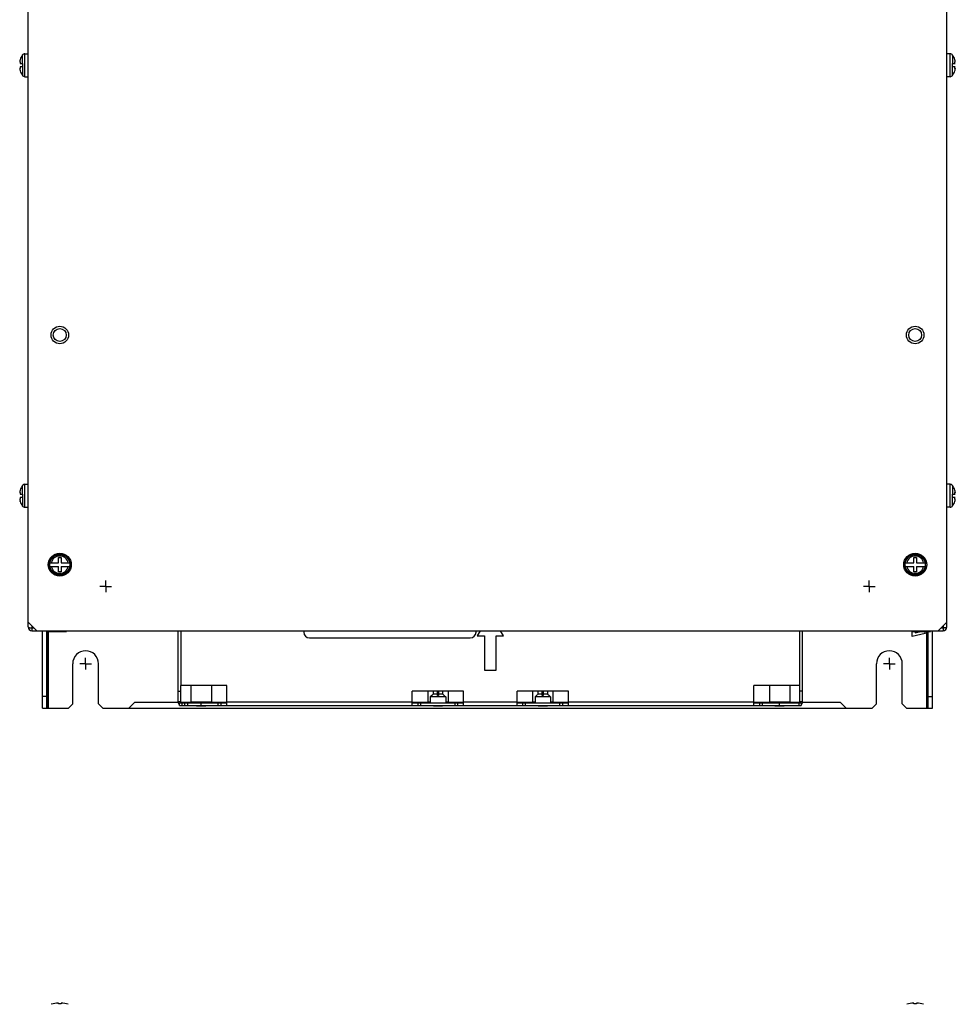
# Model space of a CAD drawing. Header units: millimetres. Extents: x 0 to 1800, y 0 to 1500.
# Tile 10 of 27: x 510 to 836, y 339 to 682. Entities that reach past the tile are written whole.
import ezdxf

# ---------------------------------------------------------------- set-up
doc = ezdxf.new("R2010")
doc.units = ezdxf.units.MM
doc.header["$LTSCALE"] = 99
doc.linetypes.add('CENTER', pattern=[0.6, 0.375, -0.075, 0.075, -0.075])
doc.layers.add('002_AXIS', color=7, linetype='CONTINUOUS')
doc.layers.add('00_COMPONENTS', color=7, linetype='CONTINUOUS')

msp = doc.modelspace()

# ---------------------------------------------------------------- linework, layer by layer
at = {"layer": '002_AXIS', "color": 7, "linetype": 'CENTER'}
for p, q in [((539.87, 484.39), (537.87, 484.39)), ((539.87, 484.39), (539.87, 486.39)), ((539.87, 484.39), (541.87, 484.39)), ((539.87, 484.39), (539.87, 482.39)), ((805.87, 484.39), (803.87, 484.39)), ((805.87, 484.39), (805.87, 486.39)), ((805.87, 484.39), (807.87, 484.39)), ((805.87, 484.39), (805.87, 482.39)), ((532.87, 457.44), (530.87, 457.44)), ((532.87, 457.44), (532.87, 459.44)), ((532.87, 457.44), (534.87, 457.44)), ((532.87, 457.44), (532.87, 455.44)), ((812.87, 457.44), (810.87, 457.44)), ((812.87, 457.44), (812.87, 459.44)), ((812.87, 457.44), (814.87, 457.44)), ((812.87, 457.44), (812.87, 455.44))]:
    msp.add_line(p, q, dxfattribs=at)
at = {"layer": '00_COMPONENTS', "color": 3, "linetype": 'CONTINUOUS'}
for p, q in [((512.87, 470.24), (512.87, 1046.94)), ((832.87, 470.24), (832.87, 1046.94)), ((512.87, 471.94), (515.87, 468.94)), ((514.17, 469.94), (514.87, 469.94)), ((829.87, 468.94), (832.87, 471.94)), ((830.87, 469.94), (831.57, 469.94)), ((514.17, 468.94), (831.57, 468.94)), ((517.87, 441.94), (517.87, 468.94)), ((565.07, 444.14), (565.07, 468.94)), ((566.07, 468.94), (566.07, 449.87)), ((670.29, 468.94), (669.26, 467.14)), ((669.26, 467.14), (671.87, 467.14)), ((671.87, 467.14), (671.87, 455.14)), ((675.87, 467.14), (678.49, 467.14)), ((675.87, 455.14), (675.87, 467.14)), ((678.49, 467.14), (677.45, 468.94)), ((781.67, 449.87), (781.67, 468.94)), ((782.67, 444.14), (782.67, 468.94)), ((827.87, 441.94), (827.87, 468.94)), ((671.87, 455.14), (675.87, 455.14)), ((582.05, 449.87), (566.07, 449.87)), ((582.05, 442.84), (582.05, 449.87)), ((781.67, 449.87), (765.7, 449.87)), ((765.7, 442.84), (765.7, 449.87)), ((664.57, 447.87), (646.67, 447.87)), ((646.67, 442.84), (646.67, 447.87)), ((664.57, 442.84), (664.57, 447.87)), ((701.07, 447.87), (683.17, 447.87)), ((683.17, 442.84), (683.17, 447.87)), ((701.07, 442.84), (701.07, 447.87)), ((565.62, 442.84), (782.12, 442.84))]:
    msp.add_line(p, q, dxfattribs=at)
at = {"layer": '00_COMPONENTS', "color": 9, "linetype": 'CONTINUOUS'}
for p, q in [((510.83, 666.54), (510.83, 669.48)), ((511.66, 661.94), (511.66, 669.94)), ((834.08, 661.94), (834.08, 669.94)), ((834.92, 669.48), (834.92, 666.54)), ((510.07, 667.05), (510.01, 667.05)), ((835.67, 667.05), (835.74, 667.05)), ((510.07, 664.83), (510.01, 664.83)), ((510.83, 665.34), (510.83, 662.39)), ((834.92, 662.39), (834.92, 665.34)), ((835.67, 664.83), (835.74, 664.83)), ((510.83, 516.54), (510.83, 519.48)), ((511.66, 511.94), (511.66, 519.94)), ((834.08, 511.94), (834.08, 519.94)), ((834.92, 519.48), (834.92, 516.54)), ((510.07, 517.05), (510.01, 517.05)), ((510.07, 514.83), (510.01, 514.83)), ((510.83, 515.34), (510.83, 512.39)), ((834.92, 512.39), (834.92, 515.34)), ((835.67, 517.05), (835.74, 517.05)), ((835.67, 514.83), (835.74, 514.83)), ((514.17, 470.64), (514.17, 468.94)), ((831.57, 470.64), (831.57, 469.94)), ((519.67, 468.79), (519.67, 468.94)), ((519.67, 441.94), (519.67, 468.64)), ((826.07, 441.94), (826.07, 468.64)), ((566.07, 444.14), (565.07, 444.14)), ((566.37, 443.84), (566.37, 442.84)), ((567.32, 443.84), (567.32, 442.84)), ((568.33, 443.84), (568.33, 442.84)), ((573.12, 442.84), (573.12, 443.84)), ((579.05, 442.84), (579.05, 443.84)), ((582.05, 444.14), (646.67, 444.14)), ((649.67, 442.84), (649.67, 443.84)), ((661.57, 442.84), (661.57, 443.84)), ((664.57, 444.14), (683.17, 444.14)), ((686.17, 442.84), (686.17, 443.84)), ((698.07, 442.84), (698.07, 443.84)), ((701.07, 444.14), (765.7, 444.14)), ((768.7, 442.84), (768.7, 443.84)), ((774.62, 442.84), (774.62, 443.84)), ((781.37, 443.84), (781.37, 442.84)), ((782.67, 444.14), (781.67, 444.14))]:
    msp.add_line(p, q, dxfattribs=at)
at = {"layer": '00_COMPONENTS', "color": 7, "linetype": 'CONTINUOUS'}
for p, q in [((511.66, 669.94), (512.87, 669.94)), ((834.08, 669.94), (832.87, 669.94)), ((509.93, 666.96), (510.09, 666.96)), ((510.09, 667.94), (510.01, 667.64)), ((510.01, 666.54), (510.87, 666.54)), ((510.09, 667.94), (510.09, 667.94)), ((510.09, 667.94), (510.09, 667.94)), ((510.09, 667.94), (510.09, 667.94)), ((510.87, 666.54), (510.87, 665.34)), ((834.87, 666.54), (835.74, 666.54)), ((834.87, 665.34), (834.87, 666.54)), ((835.68, 667.87), (835.66, 667.94)), ((835.66, 667.94), (835.66, 667.94)), ((835.66, 667.94), (835.66, 667.94)), ((835.66, 667.94), (835.68, 667.87)), ((835.82, 666.96), (835.66, 666.96)), ((835.72, 667.72), (835.68, 667.87)), ((835.74, 667.64), (835.72, 667.72)), ((509.93, 664.92), (510.09, 664.92)), ((510.87, 665.34), (510.01, 665.34)), ((510.01, 664.24), (510.03, 664.15)), ((510.03, 664.15), (510.07, 664.01)), ((510.07, 664.01), (510.09, 663.94)), ((510.09, 663.94), (510.07, 664.01)), ((510.09, 663.94), (510.09, 663.94)), ((510.09, 663.94), (510.09, 663.94)), ((835.74, 665.34), (834.87, 665.34)), ((835.82, 664.92), (835.66, 664.92)), ((835.66, 663.94), (835.74, 664.24)), ((835.66, 663.94), (835.66, 663.94)), ((835.66, 663.94), (835.66, 663.94)), ((835.66, 663.94), (835.66, 663.94)), ((511.66, 661.94), (512.87, 661.94)), ((834.08, 661.94), (832.87, 661.94)), ((510.09, 517.94), (510.09, 517.94)), ((510.09, 517.94), (510.09, 517.94)), ((511.66, 519.94), (512.87, 519.94)), ((834.08, 519.94), (832.87, 519.94)), ((835.66, 517.94), (835.66, 517.94)), ((835.66, 517.94), (835.68, 517.87)), ((509.93, 516.96), (510.09, 516.96)), ((509.93, 514.92), (510.09, 514.92)), ((510.09, 517.94), (510.01, 517.64)), ((510.01, 516.54), (510.87, 516.54)), ((510.87, 515.34), (510.01, 515.34)), ((510.09, 517.94), (510.09, 517.94)), ((510.87, 516.54), (510.87, 515.34)), ((834.87, 516.54), (835.74, 516.54)), ((834.87, 515.34), (834.87, 516.54)), ((835.74, 515.34), (834.87, 515.34)), ((835.68, 517.87), (835.66, 517.94)), ((835.66, 517.94), (835.66, 517.94)), ((835.82, 516.96), (835.66, 516.96)), ((835.82, 514.92), (835.66, 514.92)), ((835.72, 517.72), (835.68, 517.87)), ((835.74, 517.64), (835.72, 517.72)), ((510.01, 514.24), (510.03, 514.15)), ((510.03, 514.15), (510.07, 514.01)), ((510.07, 514.01), (510.09, 513.94)), ((510.09, 513.94), (510.07, 514.01)), ((510.09, 513.94), (510.09, 513.94)), ((510.09, 513.94), (510.09, 513.94)), ((511.66, 511.94), (512.87, 511.94)), ((834.08, 511.94), (832.87, 511.94)), ((835.66, 513.94), (835.74, 514.24)), ((835.66, 513.94), (835.66, 513.94)), ((835.66, 513.94), (835.66, 513.94)), ((835.66, 513.94), (835.66, 513.94)), ((523.38, 494.44), (524.37, 494.44)), ((523.38, 492.54), (523.38, 494.44)), ((524.37, 494.44), (524.37, 492.54)), ((821.38, 494.44), (822.37, 494.44)), ((821.38, 492.54), (821.38, 494.44)), ((822.37, 494.44), (822.37, 492.54)), ((520.43, 492.54), (523.38, 492.54)), ((520.43, 491.34), (523.38, 491.34)), ((523.38, 489.44), (523.38, 491.34)), ((524.37, 492.54), (527.32, 492.54)), ((524.37, 491.34), (527.32, 491.34)), ((524.37, 491.34), (524.37, 489.44)), ((527.62, 492.19), (527.37, 492.19)), ((527.37, 491.69), (527.62, 491.69)), ((818.43, 492.54), (821.38, 492.54)), ((818.43, 491.34), (821.38, 491.34)), ((821.38, 489.44), (821.38, 491.34)), ((822.37, 492.54), (825.32, 492.54)), ((822.37, 491.34), (825.32, 491.34)), ((822.37, 491.34), (822.37, 489.44)), ((825.62, 492.19), (825.37, 492.19)), ((825.37, 491.69), (825.62, 491.69)), ((524.37, 489.44), (523.38, 489.44)), ((822.37, 489.44), (821.38, 489.44)), ((831.57, 469.94), (831.57, 468.94)), ((519.37, 441.94), (519.37, 468.94)), ((519.57, 468.64), (519.78, 468.94)), ((519.57, 468.64), (526.17, 468.64)), ((519.87, 468.64), (519.87, 441.94)), ((522.87, 468.64), (522.87, 468.94)), ((526.17, 468.64), (525.97, 468.94)), ((608.87, 468.94), (608.87, 468.44)), ((668.87, 468.44), (668.87, 468.94)), ((820.57, 468.64), (820.78, 468.94)), ((820.57, 468.64), (827.17, 468.64)), ((820.87, 466.93), (820.87, 468.64)), ((825.3, 467.97), (820.87, 466.93)), ((821.87, 468.19), (823.79, 468.64)), ((821.87, 468.64), (821.87, 468.19)), ((823.87, 468.64), (823.87, 468.94)), ((825.14, 468.64), (825.3, 467.97)), ((825.87, 441.94), (825.87, 468.64)), ((826.37, 441.94), (826.37, 468.64)), ((827.17, 468.64), (826.97, 468.94)), ((610.87, 466.44), (666.87, 466.44)), ((528.37, 443.44), (528.37, 457.44)), ((537.37, 443.44), (537.37, 457.44)), ((808.37, 443.44), (808.37, 457.44)), ((817.37, 443.44), (817.37, 457.44)), ((566.07, 444.14), (566.07, 449.87)), ((569.56, 449.87), (569.56, 444.04)), ((576.68, 449.87), (576.68, 444.04)), ((771.06, 449.87), (771.06, 444.04)), ((778.18, 449.87), (778.18, 444.04)), ((781.67, 444.14), (781.67, 449.87)), ((519.37, 446.04), (517.87, 446.04)), ((565.07, 447.87), (566.07, 447.87)), ((652.06, 447.87), (652.06, 444.04)), ((653.43, 446.34), (652.93, 445.84)), ((653.44, 446.34), (653.43, 446.34)), ((653.59, 446.49), (653.44, 446.34)), ((653.66, 446.56), (653.59, 446.49)), ((653.74, 446.64), (653.66, 446.56)), ((653.89, 446.78), (653.74, 446.64)), ((653.89, 447.87), (653.89, 446.78)), ((655.42, 446.78), (653.89, 446.78)), ((655.42, 446.34), (655.42, 447.87)), ((655.82, 446.34), (655.42, 446.34)), ((655.82, 447.87), (655.82, 446.34)), ((657.36, 446.78), (655.82, 446.78)), ((657.36, 446.78), (657.36, 447.87)), ((657.51, 446.64), (657.36, 446.78)), ((657.58, 446.56), (657.51, 446.64)), ((657.65, 446.49), (657.58, 446.56)), ((657.81, 446.34), (657.65, 446.49)), ((657.81, 446.34), (657.81, 446.34)), ((657.81, 446.34), (658.31, 445.84)), ((659.18, 447.87), (659.18, 444.04)), ((688.56, 447.87), (688.56, 444.04)), ((689.93, 446.34), (689.43, 445.84)), ((689.94, 446.34), (689.93, 446.34)), ((690.09, 446.49), (689.94, 446.34)), ((690.16, 446.56), (690.09, 446.49)), ((690.24, 446.64), (690.16, 446.56)), ((690.39, 446.78), (690.24, 446.64)), ((690.39, 447.87), (690.39, 446.78)), ((691.92, 446.78), (690.39, 446.78)), ((691.92, 446.34), (691.92, 447.87)), ((692.32, 446.34), (691.92, 446.34)), ((692.32, 447.87), (692.32, 446.34)), ((693.86, 446.78), (692.32, 446.78)), ((693.86, 446.78), (693.86, 447.87)), ((694.01, 446.64), (693.86, 446.78)), ((694.08, 446.56), (694.01, 446.64)), ((694.15, 446.49), (694.08, 446.56)), ((694.31, 446.34), (694.15, 446.49)), ((694.31, 446.34), (694.31, 446.34)), ((694.31, 446.34), (694.81, 445.84)), ((695.68, 447.87), (695.68, 444.04)), ((782.67, 447.87), (781.67, 447.87)), ((826.37, 446.04), (827.87, 446.04)), ((526.87, 441.94), (528.37, 443.44)), ((538.87, 441.94), (537.37, 443.44)), ((547.87, 441.94), (549.87, 443.94)), ((565.07, 443.94), (549.87, 443.94)), ((565.62, 443.84), (582.05, 443.84)), ((565.62, 442.84), (565.62, 443.84)), ((569.86, 443.94), (566.15, 443.94)), ((576.68, 444.04), (569.56, 444.04)), ((569.86, 444.04), (569.86, 443.84)), ((571.52, 442.74), (571.42, 442.84)), ((571.52, 442.74), (574.72, 442.74)), ((574.72, 442.74), (574.82, 442.84)), ((576.38, 444.04), (576.38, 443.84)), ((582.05, 443.94), (576.38, 443.94)), ((580.05, 442.84), (580.05, 443.84)), ((652.36, 443.94), (646.67, 443.94)), ((646.67, 443.84), (664.57, 443.84)), ((648.67, 442.84), (648.67, 443.84)), ((652.93, 444.04), (652.06, 444.04)), ((652.36, 444.04), (652.36, 443.84)), ((658.31, 445.84), (652.93, 445.84)), ((652.93, 445.84), (652.93, 443.84)), ((654.02, 442.74), (653.92, 442.84)), ((654.02, 442.74), (657.22, 442.74)), ((657.22, 442.74), (657.32, 442.84)), ((658.31, 445.84), (658.31, 443.84)), ((659.18, 444.04), (658.31, 444.04)), ((658.88, 444.04), (658.88, 443.84)), ((664.57, 443.94), (658.88, 443.94)), ((662.57, 442.84), (662.57, 443.84)), ((688.86, 443.94), (683.17, 443.94)), ((683.17, 443.84), (701.07, 443.84)), ((685.17, 442.84), (685.17, 443.84)), ((689.43, 444.04), (688.56, 444.04)), ((688.86, 444.04), (688.86, 443.84)), ((694.81, 445.84), (689.43, 445.84)), ((689.43, 445.84), (689.43, 443.84)), ((690.52, 442.74), (690.42, 442.84)), ((690.52, 442.74), (693.72, 442.74)), ((693.72, 442.74), (693.82, 442.84)), ((694.81, 445.84), (694.81, 443.84)), ((695.68, 444.04), (694.81, 444.04)), ((695.38, 444.04), (695.38, 443.84)), ((701.07, 443.94), (695.38, 443.94)), ((699.07, 442.84), (699.07, 443.84)), ((771.36, 443.94), (765.7, 443.94)), ((765.7, 443.84), (782.12, 443.84)), ((767.7, 442.84), (767.7, 443.84)), ((778.18, 444.04), (771.06, 444.04)), ((771.36, 444.04), (771.36, 443.84)), ((773.02, 442.74), (772.92, 442.84)), ((773.02, 442.74), (776.22, 442.74)), ((776.22, 442.74), (776.32, 442.84)), ((777.88, 444.04), (777.88, 443.84)), ((781.6, 443.94), (777.88, 443.94)), ((782.12, 443.84), (782.12, 442.84)), ((795.87, 443.94), (782.67, 443.94)), ((797.87, 441.94), (795.87, 443.94)), ((806.87, 441.94), (808.37, 443.44)), ((818.87, 441.94), (817.37, 443.44)), ((517.87, 441.94), (526.87, 441.94)), ((538.87, 441.94), (806.87, 441.94)), ((818.87, 441.94), (827.87, 441.94)), ((523.38, 338.92), (523.38, 339.22)), ((524.37, 339.22), (524.37, 338.92)), ((821.38, 338.92), (821.38, 339.22)), ((822.37, 339.22), (822.37, 338.92))]:
    msp.add_line(p, q, dxfattribs=at)
for centre, radius in [((523.87, 571.94), 3.06), ((821.87, 571.94), 3.06), ((523.87, 491.94), 4), ((523.87, 491.94), 3.5), ((821.87, 491.94), 4), ((821.87, 491.94), 3.5)]:
    msp.add_circle(centre, radius, dxfattribs=at)
at = {"layer": '00_COMPONENTS', "color": 3, "linetype": 'CONTINUOUS'}
for centre in [(523.87, 571.94), (821.87, 571.94)]:
    msp.add_circle(centre, 2.25, dxfattribs=at)
at = {"layer": '00_COMPONENTS', "color": 7, "linetype": 'CONTINUOUS'}
for centre, radius, start, end in [((516.27, 665.94), 6.5, 146.9443, 162.0799), ((511.66, 668.94), 1, 90, 146.9443), ((834.08, 668.94), 1, 33.0557, 90), ((829.47, 665.94), 6.5, 17.9201, 33.0557), ((516.27, 665.94), 6.5, 197.9201, 213.0557), ((511.66, 662.94), 1, 213.0557, 270), ((834.08, 662.94), 1, 270, 326.9443), ((829.47, 665.94), 6.5, 326.9443, 342.0799), ((516.27, 515.94), 6.5, 146.9443, 162.0799), ((511.66, 518.94), 1, 90, 146.9443), ((834.08, 518.94), 1, 33.0557, 90), ((829.47, 515.94), 6.5, 17.9201, 33.0557), ((516.27, 515.94), 6.5, 197.9201, 213.0557), ((511.66, 512.94), 1, 213.0557, 270), ((834.08, 512.94), 1, 270, 326.9443), ((829.47, 515.94), 6.5, 326.9443, 342.0799), ((523.87, 491.94), 3.75, 3.8226, 356.1774), ((821.87, 491.94), 3.75, 3.8226, 356.1774), ((610.87, 468.44), 2, 180, 270), ((666.87, 468.44), 2, 270, 360), ((532.87, 457.44), 4.5, 0, 180), ((812.87, 457.44), 4.5, 0, 180), ((566.37, 444.14), 0.3, 180, 270), ((781.37, 444.14), 0.3, 270, 360), ((523.87, 329.25), 9.98, 92.8424, 107.1916), ((523.87, 329.25), 9.68, 87.0696, 92.9304), ((523.87, 329.25), 9.98, 72.8084, 87.1576), ((821.87, 329.25), 9.98, 92.8424, 107.1916), ((821.87, 329.25), 9.68, 87.0696, 92.9304), ((821.87, 329.25), 9.98, 72.8084, 87.1576)]:
    msp.add_arc(centre, radius, start, end, dxfattribs=at)
at = {"layer": '00_COMPONENTS', "color": 9, "linetype": 'CONTINUOUS'}
for centre, start, end in [((523.87, 491.94), 11.4952, 168.5048), ((821.87, 491.94), 11.4952, 168.5048), ((523.87, 491.94), 191.4952, 348.5048), ((821.87, 491.94), 191.4952, 348.5048)]:
    msp.add_arc(centre, 3.01, start, end, dxfattribs=at)
at = {"layer": '00_COMPONENTS', "color": 3, "linetype": 'CONTINUOUS'}
for centre, radius, start, end in [((514.17, 470.24), 1.3, 180, 270), ((831.57, 470.24), 1.3, 270, 360), ((831.53, 476.19), 6.26, 270.4382, 273.6512), ((566.37, 444.14), 1.3, 180, 234.4557), ((781.37, 444.14), 1.3, 305.5443, 360)]:
    msp.add_arc(centre, radius, start, end, dxfattribs=at)
at = {"layer": '00_COMPONENTS', "color": 7, "linetype": 'CONTINUOUS'}
for points, knots in [([(509.91, 667.19), (509.91, 667.18), (509.91, 667.13), (509.9, 667.08), (509.9, 667.05)], [0, 0, 0, 0, 0.28599, 1, 1, 1, 1]), ([(509.9, 667.05), (509.9, 667.05), (509.9, 667.04), (509.9, 667.03), (509.9, 667.02)], [0, 0, 0, 0, 0.265752, 1, 1, 1, 1]), ([(509.9, 667.02), (509.9, 667.02), (509.9, 667), (509.91, 666.98), (509.91, 666.97)], [0, 0, 0, 0, 0.308398, 1, 1, 1, 1]), ([(509.94, 667.37), (509.94, 667.36), (509.93, 667.3), (509.92, 667.23), (509.91, 667.19)], [0, 0, 0, 0, 0.268139, 1, 1, 1, 1]), ([(509.91, 666.97), (509.91, 666.97), (509.92, 666.96), (509.93, 666.96), (509.93, 666.96)], [0, 0, 0, 0, 0.563531, 1, 1, 1, 1]), ([(509.93, 666.96), (509.94, 666.96), (509.95, 666.96), (509.98, 666.99), (509.99, 667.03), (510.01, 667.05)], [0, 0, 0, 0, 0.134855, 0.341532, 1, 1, 1, 1]), ([(510.01, 667.64), (510, 667.62), (509.98, 667.53), (509.96, 667.44), (509.94, 667.37)], [0, 0, 0, 0, 0.255951, 1, 1, 1, 1]), ([(510.01, 667.05), (510.01, 667.06), (510.02, 667.08), (510.04, 667.09), (510.05, 667.09)], [0, 0, 0, 0, 0.621532, 1, 1, 1, 1]), ([(510.09, 666.96), (510.09, 666.92), (510.09, 666.84), (510.07, 666.73), (510.05, 666.63), (510.03, 666.57), (510.01, 666.54)], [0, 0, 0, 0, 0.25759, 0.537391, 0.796492, 1, 1, 1, 1]), ([(510.05, 667.09), (510.06, 667.09), (510.08, 667.05), (510.09, 667.01), (510.09, 666.98), (510.09, 666.96)], [0, 0, 0, 0, 0.312822, 0.611055, 1, 1, 1, 1]), ([(835.66, 666.96), (835.66, 666.98), (835.66, 667.01), (835.67, 667.05), (835.69, 667.09), (835.7, 667.09)], [0, 0, 0, 0, 0.388945, 0.687178, 1, 1, 1, 1]), ([(835.74, 666.54), (835.72, 666.57), (835.7, 666.63), (835.68, 666.73), (835.66, 666.84), (835.66, 666.92), (835.66, 666.96)], [0, 0, 0, 0, 0.203508, 0.462609, 0.74241, 1, 1, 1, 1]), ([(835.7, 667.09), (835.71, 667.09), (835.73, 667.08), (835.74, 667.06), (835.74, 667.05)], [0, 0, 0, 0, 0.378468, 1, 1, 1, 1]), ([(835.8, 667.37), (835.8, 667.4), (835.78, 667.48), (835.76, 667.57), (835.74, 667.64)], [0, 0, 0, 0, 0.241391, 1, 1, 1, 1]), ([(835.74, 667.05), (835.75, 667.03), (835.77, 666.99), (835.8, 666.96), (835.81, 666.96), (835.82, 666.96)], [0, 0, 0, 0, 0.658389, 0.865096, 1, 1, 1, 1]), ([(835.84, 667.19), (835.83, 667.2), (835.82, 667.26), (835.81, 667.33), (835.8, 667.37)], [0, 0, 0, 0, 0.23013, 1, 1, 1, 1]), ([(835.82, 666.96), (835.82, 666.96), (835.83, 666.96), (835.83, 666.97), (835.84, 666.97)], [0, 0, 0, 0, 0.436485, 1, 1, 1, 1]), ([(835.85, 667.05), (835.85, 667.06), (835.85, 667.11), (835.84, 667.15), (835.84, 667.19)], [0, 0, 0, 0, 0.212545, 1, 1, 1, 1]), ([(835.84, 666.97), (835.84, 666.98), (835.84, 666.99), (835.85, 667.01), (835.85, 667.02)], [0, 0, 0, 0, 0.193646, 1, 1, 1, 1]), ([(835.85, 667.02), (835.85, 667.02), (835.85, 667.03), (835.85, 667.04), (835.85, 667.05)], [0, 0, 0, 0, 0.234218, 1, 1, 1, 1]), ([(509.91, 664.91), (509.91, 664.9), (509.91, 664.89), (509.9, 664.87), (509.9, 664.86)], [0, 0, 0, 0, 0.193646, 1, 1, 1, 1]), ([(509.9, 664.86), (509.9, 664.85), (509.9, 664.84), (509.9, 664.83), (509.9, 664.83)], [0, 0, 0, 0, 0.234218, 1, 1, 1, 1]), ([(509.9, 664.83), (509.9, 664.82), (509.9, 664.77), (509.91, 664.73), (509.91, 664.69)], [0, 0, 0, 0, 0.212545, 1, 1, 1, 1]), ([(509.93, 664.92), (509.93, 664.92), (509.92, 664.92), (509.91, 664.91), (509.91, 664.91)], [0, 0, 0, 0, 0.436485, 1, 1, 1, 1]), ([(509.91, 664.69), (509.91, 664.68), (509.92, 664.61), (509.93, 664.55), (509.94, 664.5)], [0, 0, 0, 0, 0.23013, 1, 1, 1, 1]), ([(510.01, 664.83), (509.99, 664.85), (509.98, 664.88), (509.95, 664.91), (509.94, 664.92), (509.93, 664.92)], [0, 0, 0, 0, 0.658389, 0.865096, 1, 1, 1, 1]), ([(509.94, 664.5), (509.95, 664.48), (509.97, 664.39), (509.99, 664.31), (510.01, 664.24)], [0, 0, 0, 0, 0.241391, 1, 1, 1, 1]), ([(510.01, 665.34), (510.03, 665.31), (510.05, 665.25), (510.07, 665.15), (510.09, 665.03), (510.09, 664.96), (510.09, 664.92)], [0, 0, 0, 0, 0.203508, 0.462609, 0.74241, 1, 1, 1, 1]), ([(510.05, 664.79), (510.04, 664.79), (510.02, 664.8), (510.01, 664.82), (510.01, 664.83)], [0, 0, 0, 0, 0.378468, 1, 1, 1, 1]), ([(510.09, 664.92), (510.09, 664.9), (510.09, 664.87), (510.08, 664.82), (510.06, 664.79), (510.05, 664.79)], [0, 0, 0, 0, 0.388945, 0.687178, 1, 1, 1, 1]), ([(835.66, 664.92), (835.66, 664.96), (835.66, 665.03), (835.68, 665.15), (835.7, 665.25), (835.72, 665.31), (835.74, 665.34)], [0, 0, 0, 0, 0.25759, 0.537391, 0.796492, 1, 1, 1, 1]), ([(835.7, 664.79), (835.69, 664.79), (835.67, 664.82), (835.66, 664.87), (835.66, 664.9), (835.66, 664.92)], [0, 0, 0, 0, 0.312822, 0.611055, 1, 1, 1, 1]), ([(835.74, 664.83), (835.74, 664.82), (835.73, 664.8), (835.71, 664.79), (835.7, 664.79)], [0, 0, 0, 0, 0.621532, 1, 1, 1, 1]), ([(835.82, 664.92), (835.81, 664.92), (835.8, 664.91), (835.77, 664.88), (835.75, 664.85), (835.74, 664.83)], [0, 0, 0, 0, 0.134855, 0.341532, 1, 1, 1, 1]), ([(835.74, 664.24), (835.75, 664.26), (835.77, 664.35), (835.79, 664.44), (835.8, 664.5)], [0, 0, 0, 0, 0.255951, 1, 1, 1, 1]), ([(835.8, 664.5), (835.81, 664.52), (835.82, 664.58), (835.83, 664.64), (835.84, 664.69)], [0, 0, 0, 0, 0.268139, 1, 1, 1, 1]), ([(835.84, 664.91), (835.83, 664.91), (835.83, 664.92), (835.82, 664.92), (835.82, 664.92)], [0, 0, 0, 0, 0.563531, 1, 1, 1, 1]), ([(835.85, 664.86), (835.85, 664.86), (835.84, 664.88), (835.84, 664.89), (835.84, 664.91)], [0, 0, 0, 0, 0.308398, 1, 1, 1, 1]), ([(835.84, 664.69), (835.84, 664.7), (835.84, 664.75), (835.85, 664.79), (835.85, 664.83)], [0, 0, 0, 0, 0.28599, 1, 1, 1, 1]), ([(835.85, 664.83), (835.85, 664.83), (835.85, 664.84), (835.85, 664.85), (835.85, 664.86)], [0, 0, 0, 0, 0.265752, 1, 1, 1, 1]), ([(509.91, 517.19), (509.91, 517.18), (509.91, 517.13), (509.9, 517.08), (509.9, 517.05)], [0, 0, 0, 0, 0.28599, 1, 1, 1, 1]), ([(509.9, 517.05), (509.9, 517.05), (509.9, 517.04), (509.9, 517.03), (509.9, 517.02)], [0, 0, 0, 0, 0.265752, 1, 1, 1, 1]), ([(509.9, 517.02), (509.9, 517.02), (509.9, 517), (509.91, 516.98), (509.91, 516.97)], [0, 0, 0, 0, 0.308398, 1, 1, 1, 1]), ([(509.91, 514.91), (509.91, 514.9), (509.91, 514.89), (509.9, 514.87), (509.9, 514.86)], [0, 0, 0, 0, 0.193646, 1, 1, 1, 1]), ([(509.9, 514.86), (509.9, 514.85), (509.9, 514.84), (509.9, 514.83), (509.9, 514.83)], [0, 0, 0, 0, 0.234218, 1, 1, 1, 1]), ([(509.9, 514.83), (509.9, 514.82), (509.9, 514.77), (509.91, 514.73), (509.91, 514.69)], [0, 0, 0, 0, 0.212545, 1, 1, 1, 1]), ([(509.94, 517.37), (509.94, 517.36), (509.93, 517.3), (509.92, 517.23), (509.91, 517.19)], [0, 0, 0, 0, 0.268139, 1, 1, 1, 1]), ([(509.91, 516.97), (509.91, 516.97), (509.92, 516.96), (509.93, 516.96), (509.93, 516.96)], [0, 0, 0, 0, 0.563531, 1, 1, 1, 1]), ([(509.93, 514.92), (509.93, 514.92), (509.92, 514.92), (509.91, 514.91), (509.91, 514.91)], [0, 0, 0, 0, 0.436485, 1, 1, 1, 1]), ([(509.91, 514.69), (509.91, 514.68), (509.92, 514.61), (509.93, 514.55), (509.94, 514.5)], [0, 0, 0, 0, 0.23013, 1, 1, 1, 1]), ([(509.93, 516.96), (509.94, 516.96), (509.95, 516.96), (509.98, 516.99), (509.99, 517.03), (510.01, 517.05)], [0, 0, 0, 0, 0.134855, 0.341532, 1, 1, 1, 1]), ([(510.01, 514.83), (509.99, 514.85), (509.98, 514.88), (509.95, 514.91), (509.94, 514.92), (509.93, 514.92)], [0, 0, 0, 0, 0.658389, 0.865096, 1, 1, 1, 1]), ([(510.01, 517.64), (510, 517.62), (509.98, 517.53), (509.96, 517.44), (509.94, 517.37)], [0, 0, 0, 0, 0.255951, 1, 1, 1, 1]), ([(510.01, 517.05), (510.01, 517.06), (510.02, 517.08), (510.04, 517.09), (510.05, 517.09)], [0, 0, 0, 0, 0.621532, 1, 1, 1, 1]), ([(510.09, 516.96), (510.09, 516.92), (510.09, 516.84), (510.07, 516.73), (510.05, 516.63), (510.03, 516.57), (510.01, 516.54)], [0, 0, 0, 0, 0.25759, 0.537391, 0.796492, 1, 1, 1, 1]), ([(510.01, 515.34), (510.03, 515.31), (510.05, 515.25), (510.07, 515.15), (510.09, 515.03), (510.09, 514.96), (510.09, 514.92)], [0, 0, 0, 0, 0.203508, 0.462609, 0.74241, 1, 1, 1, 1]), ([(510.05, 514.79), (510.04, 514.79), (510.02, 514.8), (510.01, 514.82), (510.01, 514.83)], [0, 0, 0, 0, 0.378468, 1, 1, 1, 1]), ([(510.05, 517.09), (510.06, 517.09), (510.08, 517.05), (510.09, 517.01), (510.09, 516.98), (510.09, 516.96)], [0, 0, 0, 0, 0.312822, 0.611055, 1, 1, 1, 1]), ([(510.09, 514.92), (510.09, 514.9), (510.09, 514.87), (510.08, 514.82), (510.06, 514.79), (510.05, 514.79)], [0, 0, 0, 0, 0.388945, 0.687178, 1, 1, 1, 1]), ([(835.66, 516.96), (835.66, 516.98), (835.66, 517.01), (835.67, 517.05), (835.69, 517.09), (835.7, 517.09)], [0, 0, 0, 0, 0.388945, 0.687178, 1, 1, 1, 1]), ([(835.74, 516.54), (835.72, 516.57), (835.7, 516.63), (835.68, 516.73), (835.66, 516.84), (835.66, 516.92), (835.66, 516.96)], [0, 0, 0, 0, 0.203508, 0.462609, 0.74241, 1, 1, 1, 1]), ([(835.66, 514.92), (835.66, 514.96), (835.66, 515.03), (835.68, 515.15), (835.7, 515.25), (835.72, 515.31), (835.74, 515.34)], [0, 0, 0, 0, 0.25759, 0.537391, 0.796492, 1, 1, 1, 1]), ([(835.7, 514.79), (835.69, 514.79), (835.67, 514.82), (835.66, 514.87), (835.66, 514.9), (835.66, 514.92)], [0, 0, 0, 0, 0.312822, 0.611055, 1, 1, 1, 1]), ([(835.7, 517.09), (835.71, 517.09), (835.73, 517.08), (835.74, 517.06), (835.74, 517.05)], [0, 0, 0, 0, 0.378468, 1, 1, 1, 1]), ([(835.74, 514.83), (835.74, 514.82), (835.73, 514.8), (835.71, 514.79), (835.7, 514.79)], [0, 0, 0, 0, 0.621532, 1, 1, 1, 1]), ([(835.8, 517.37), (835.8, 517.4), (835.78, 517.48), (835.76, 517.57), (835.74, 517.64)], [0, 0, 0, 0, 0.241391, 1, 1, 1, 1]), ([(835.74, 517.05), (835.75, 517.03), (835.77, 516.99), (835.8, 516.96), (835.81, 516.96), (835.82, 516.96)], [0, 0, 0, 0, 0.658389, 0.865096, 1, 1, 1, 1]), ([(835.82, 514.92), (835.81, 514.92), (835.8, 514.91), (835.77, 514.88), (835.75, 514.85), (835.74, 514.83)], [0, 0, 0, 0, 0.134855, 0.341532, 1, 1, 1, 1]), ([(835.84, 517.19), (835.83, 517.2), (835.82, 517.26), (835.81, 517.33), (835.8, 517.37)], [0, 0, 0, 0, 0.23013, 1, 1, 1, 1]), ([(835.8, 514.5), (835.81, 514.52), (835.82, 514.58), (835.83, 514.64), (835.84, 514.69)], [0, 0, 0, 0, 0.268139, 1, 1, 1, 1]), ([(835.82, 516.96), (835.82, 516.96), (835.83, 516.96), (835.83, 516.97), (835.84, 516.97)], [0, 0, 0, 0, 0.436485, 1, 1, 1, 1]), ([(835.84, 514.91), (835.83, 514.91), (835.83, 514.92), (835.82, 514.92), (835.82, 514.92)], [0, 0, 0, 0, 0.563531, 1, 1, 1, 1]), ([(835.85, 517.05), (835.85, 517.06), (835.85, 517.11), (835.84, 517.15), (835.84, 517.19)], [0, 0, 0, 0, 0.212545, 1, 1, 1, 1]), ([(835.84, 516.97), (835.84, 516.98), (835.84, 516.99), (835.85, 517.01), (835.85, 517.02)], [0, 0, 0, 0, 0.193646, 1, 1, 1, 1]), ([(835.85, 514.86), (835.85, 514.86), (835.84, 514.88), (835.84, 514.89), (835.84, 514.91)], [0, 0, 0, 0, 0.308398, 1, 1, 1, 1]), ([(835.84, 514.69), (835.84, 514.7), (835.84, 514.75), (835.85, 514.79), (835.85, 514.83)], [0, 0, 0, 0, 0.28599, 1, 1, 1, 1]), ([(835.85, 517.02), (835.85, 517.02), (835.85, 517.03), (835.85, 517.04), (835.85, 517.05)], [0, 0, 0, 0, 0.234218, 1, 1, 1, 1]), ([(835.85, 514.83), (835.85, 514.83), (835.85, 514.84), (835.85, 514.85), (835.85, 514.86)], [0, 0, 0, 0, 0.265752, 1, 1, 1, 1]), ([(509.94, 514.5), (509.95, 514.48), (509.97, 514.39), (509.99, 514.31), (510.01, 514.24)], [0, 0, 0, 0, 0.241391, 1, 1, 1, 1]), ([(835.74, 514.24), (835.75, 514.26), (835.77, 514.35), (835.79, 514.44), (835.8, 514.5)], [0, 0, 0, 0, 0.255951, 1, 1, 1, 1])]:
    msp.add_open_spline(points, degree=3, knots=knots, dxfattribs=at)
at = {"layer": '00_COMPONENTS', "color": 3, "linetype": 'CONTINUOUS'}
for points, knots in [([(512.87, 470.24), (512.87, 470.19), (512.97, 470.12), (513.1, 470.07), (513.33, 470), (513.7, 469.95), (514.01, 469.94), (514.17, 469.94)], [0, 0, 0, 0, 0.108435, 0.202162, 0.323137, 0.633802, 1, 1, 1, 1]), ([(832.87, 470.24), (832.87, 470.13), (832.43, 470), (832.16, 469.97), (831.92, 469.95)], [0, 0, 0, 0, 0.31254, 1, 1, 1, 1])]:
    msp.add_open_spline(points, degree=3, knots=knots, dxfattribs=at)

doc.saveas('drawing.dxf')
